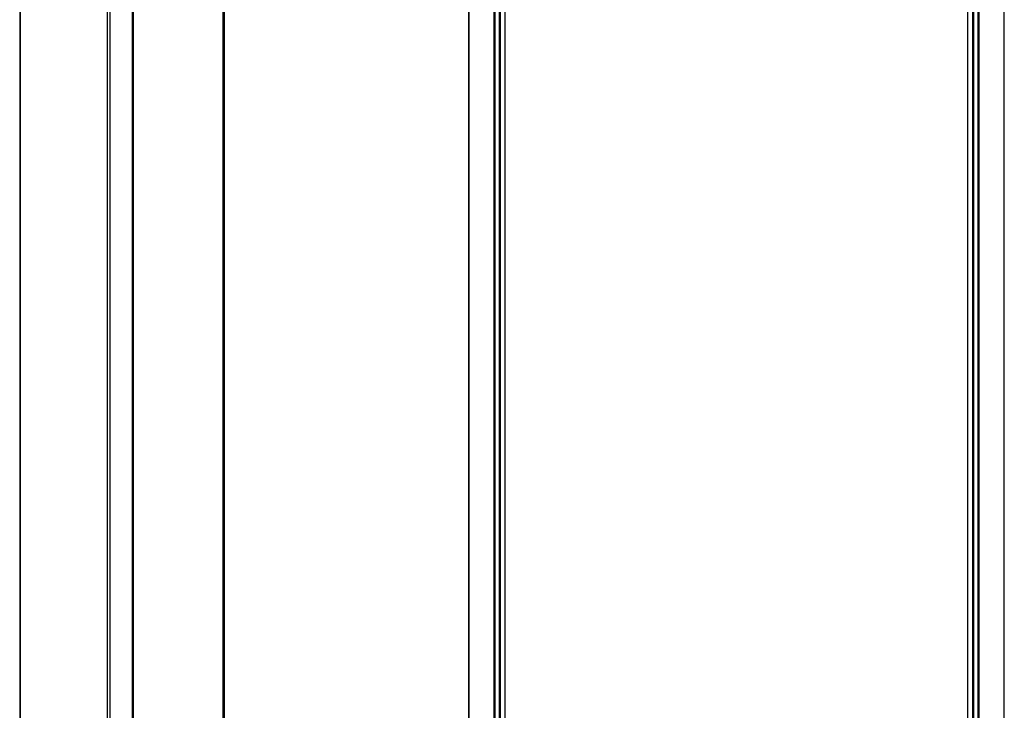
# Model space of a CAD drawing. Header units: millimetres. Extents: x 8 to 913, y 12 to 2661.
# Tile 18 of 39: x 123 to 592, y 2004 to 2332. Entities that reach past the tile are written whole.
import ezdxf

# ---------------------------------------------------------------- set-up
doc = ezdxf.new("R2010")
doc.units = ezdxf.units.MM

msp = doc.modelspace()

# ---------------------------------------------------------------- linework, layer by layer
at = {"color": 7, "linetype": 'Continuous', "lineweight": 30}
for p, q in [((165.02, 1380.71), (165.02, 2550.08)), ((354.25, 1381.72), (354.25, 2549.07)), ((574.2, 1381.61), (574.2, 2549.19)), ((123.3, 2534.1), (123.3, 1396.7)), ((220.43, 1471.89), (220.43, 2458.91)), ((220.43, 1471.89), (220.43, 2458.91)), ((220.45, 1471.88), (220.45, 2458.91)), ((220.63, 1471.82), (220.63, 2458.98)), ((336.93, 1475.17), (336.93, 2455.62)), ((591.54, 1474.09), (591.54, 2456.71)), ((176.9, 1487.52), (176.9, 2443.28)), ((349, 1488.69), (349, 2442.11)), ((351.88, 1490.98), (351.88, 2439.82)), ((576.59, 1490.83), (576.59, 2439.96)), ((579.46, 1488.48), (579.46, 2442.31)), ((166.29, 1491.33), (166.29, 2439.47))]:
    msp.add_line(p, q, dxfattribs=at)
at = {"color": 8, "linetype": 'Continuous', "lineweight": 0}
for p, q in [((123.66, 1396.56), (123.66, 2534.23)), ((219.85, 1472.1), (219.85, 2458.7)), ((220.43, 1471.89), (220.43, 2458.91)), ((220.43, 1471.89), (220.43, 2458.91)), ((337.05, 2455.43), (337.05, 1475.37)), ((591.45, 1474.26), (591.45, 2456.54)), ((177.39, 1487.35), (177.39, 2443.45)), ((348.81, 2442.27), (348.81, 1488.52)), ((349.47, 2441.72), (349.47, 1489.08)), ((351.39, 2440.19), (351.39, 1490.61)), ((577.07, 1490.45), (577.07, 2440.35)), ((578.99, 1488.88), (578.99, 2441.91)), ((579.66, 1488.32), (579.66, 2442.48)), ((166.34, 1491.31), (166.34, 2439.48))]:
    msp.add_line(p, q, dxfattribs=at)

doc.saveas('drawing.dxf')
